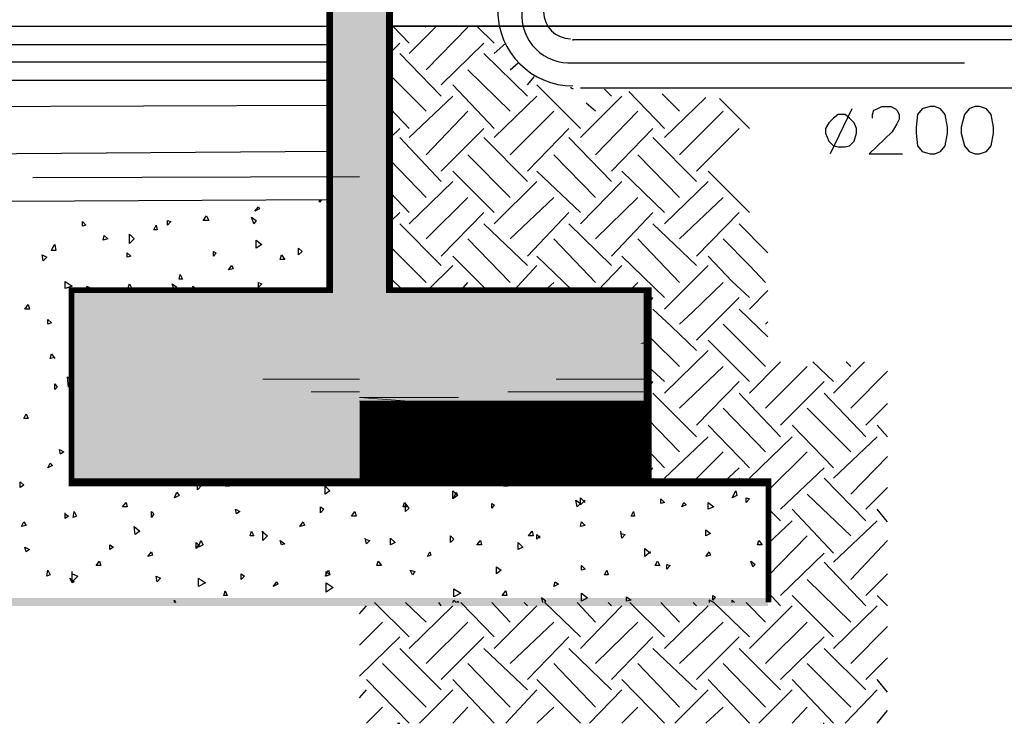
# Model space of a CAD drawing. Header units: millimetres. Extents: x -2765404 to 1548445, y -374876 to 1313256.
# Tile 60 of 77: x 48473 to 51035, y -80081 to -78250. Entities that reach past the tile are written whole.
import ezdxf

# ---------------------------------------------------------------- set-up
doc = ezdxf.new("R2010")
doc.units = ezdxf.units.MM
for name, color, linetype in [('PDF _PDF _CL', 2, 'Continuous'), ('PDF _PDF _HATCH', 7, 'Continuous'), ('PDF _PDF _RC-WALL', 6, 'Continuous'), ('PDF _PDF _SECTION', 7, 'Continuous'), ('PDF _PDF _wall', 7, 'Continuous')]:
    doc.layers.add(name, color=color, linetype=linetype)
doc.layers.add('PDF _PDF _PIPE500', color=7, linetype='Continuous', true_color=0x007eff)
doc.layers.add('PDF _PDF _text', color=7, linetype='Continuous', true_color=0x2c00b8)

msp = doc.modelspace()

# ---------------------------------------------------------------- linework, layer by layer
at = {"layer": 'PDF _PDF _CL', "lineweight": 25}
for points in [[(49914.2, -78362.5), (50932, -78362.5)], [(49357.4, -78658.9), (48507.2, -78661.9)]]:
    msp.add_lwpolyline(points, dxfattribs=at)
msp.add_arc((49903.7, -78238.3), 124.2, 175.5835, 274.4165, dxfattribs=at)
at = {"layer": 'PDF _PDF _HATCH', "color": 8, "lineweight": 25, "true_color": 0x7f7f7f}
for points in [[(49486.1, -78311.6), (49444.2, -78266.7)], [(49486.1, -78338.5), (49557.9, -78266.7)], [(49531, -78269.7), (49525, -78266.7)], [(49531, -78380.5), (49638.8, -78269.7)], [(49707.6, -78311.6), (49662.7, -78266.7)], [(49438.2, -78335.5), (49462.1, -78311.6)], [(49569.9, -78419.4), (49680.7, -78311.6)], [(49707.6, -78338.5), (49737.6, -78311.6)], [(49569.9, -78449.3), (49462.1, -78338.5)], [(49794.4, -78449.3), (49680.7, -78338.5)], [(49749.5, -78380.5), (49770.5, -78362.5)], [(49749.5, -78488.2), (49638.8, -78380.5)], [(49531, -78488.2), (49438.2, -78395.4)], [(49794.4, -78419.4), (49812.4, -78398.4)], [(49707.6, -78533.1), (49599.9, -78419.4)], [(49932.1, -78533.1), (49818.4, -78419.4)], [(49914.2, -78431.3), (49908.2, -78428.4), (49908.2, -78425.4)], [(50013, -78449.3), (49995, -78431.3)], [(50150.7, -78533.1), (50057.9, -78437.3)], [(49486.1, -78557.1), (49599.9, -78449.3)], [(49707.6, -78557.1), (49818.4, -78449.3)], [(49932.1, -78557.1), (50039.9, -78449.3)], [(50189.6, -78488.2), (50144.7, -78443.3)], [(50150.7, -78557.1), (50258.5, -78452.3)], [(50372.2, -78533.1), (50294.4, -78455.3)], [(49486.1, -78533.1), (49438.2, -78482.2)], [(49531, -78602), (49638.8, -78488.2)], [(49749.5, -78602), (49863.3, -78488.2)], [(49971.1, -78488.2), (49947.1, -78467.3)], [(49971.1, -78602), (50081.8, -78488.2)], [(50189.6, -78602), (50303.4, -78488.2)], [(49438.2, -78557.1), (49462.1, -78533.1)], [(49569.9, -78643.9), (49680.7, -78533.1)], [(49794.4, -78643.9), (49902.2, -78533.1)], [(50013, -78643.9), (50120.7, -78533.1)], [(50234.5, -78643.9), (50345.3, -78533.1)], [(49569.9, -78670.8), (49462.1, -78557.1)], [(49794.4, -78670.8), (49680.7, -78557.1)], [(50013, -78670.8), (49902.2, -78557.1)], [(50234.5, -78670.8), (50120.7, -78557.1)], [(49531, -78712.7), (49438.2, -78616.9)], [(49749.5, -78712.7), (49638.8, -78602)], [(49971.1, -78712.7), (49863.3, -78602)], [(50189.6, -78712.7), (50081.8, -78602)], [(49707.6, -78751.7), (49599.9, -78643.9)], [(49932.1, -78751.7), (49818.4, -78643.9)], [(50150.7, -78751.7), (50039.9, -78643.9)], [(50372.2, -78751.7), (50264.4, -78643.9)], [(49486.1, -78781.6), (49599.9, -78670.8)], [(49707.6, -78781.6), (49818.4, -78670.8)], [(49932.1, -78781.6), (50039.9, -78670.8)], [(50150.7, -78781.6), (50264.4, -78670.8)], [(49219.7, -78718.7), (49219.7, -78718.7)], [(49258.6, -78718.7), (49252.6, -78724.7), (49252.6, -78718.7)], [(49486.1, -78751.7), (49438.2, -78700.8)], [(49531, -78820.5), (49638.8, -78712.7)], [(49749.5, -78820.5), (49863.3, -78712.7)], [(49971.1, -78820.5), (50081.8, -78712.7)], [(50189.6, -78820.5), (50303.4, -78712.7)], [(49438.2, -78775.6), (49462.1, -78751.7)], [(49569.9, -78865.4), (49680.7, -78751.7)], [(49794.4, -78865.4), (49902.2, -78751.7)], [(50013, -78865.4), (50120.7, -78751.7)], [(50234.5, -78865.4), (50345.3, -78751.7)], [(49569.9, -78889.4), (49462.1, -78781.6)], [(49794.4, -78889.4), (49680.7, -78781.6)], [(50013, -78889.4), (49902.2, -78781.6)], [(50234.5, -78889.4), (50120.7, -78781.6)], [(50420.1, -78856.4), (50414.1, -78850.5), (50345.3, -78781.6)], [(49749.5, -78934.3), (49638.8, -78820.5)], [(49971.1, -78934.3), (49863.3, -78820.5)], [(50189.6, -78934.3), (50081.8, -78820.5)], [(50414.1, -78934.3), (50372.2, -78889.4), (50303.4, -78820.5)], [(49531, -78934.3), (49438.2, -78841.5)], [(49689.7, -78955.2), (49599.9, -78865.4)], [(49911.2, -78955.2), (49818.4, -78865.4)], [(50150.7, -78973.2), (50039.9, -78865.4)], [(50372.2, -78973.2), (50327.3, -78931.3), (50264.4, -78865.4)], [(49534, -78955.2), (49599.9, -78889.4)], [(49758.5, -78955.2), (49818.4, -78889.4)], [(49977.1, -78955.2), (50039.9, -78889.4)], [(50150.7, -79003.1), (50264.4, -78889.4)], [(49471.1, -78955.2), (49438.2, -78922.3)], [(48650.9, -78955.2), (48647.9, -78943.3), (48659.8, -78949.2), (48656.9, -78955.2)], [(48761.6, -78949.2), (48752.6, -78955.2), (48758.6, -78937.3), (48764.6, -78949.2)], [(48923.3, -78955.2), (48923.3, -78943.3), (48938.3, -78955.2)], [(49620.8, -78955.2), (49638.8, -78934.3)], [(49839.3, -78955.2), (49863.3, -78934.3)], [(50060.9, -78955.2), (50081.8, -78934.3)], [(50189.6, -79042), (50222.5, -79012.1), (50303.4, -78934.3)], [(50108.8, -78991.2), (50120.7, -78973.2)], [(50234.5, -79084), (50345.3, -78973.2)], [(50372.2, -79003.1), (50420.1, -78955.2)], [(50234.5, -79110.9), (50168.6, -79048), (50120.7, -79003.1)], [(50420.1, -79075), (50345.3, -79003.1)], [(50414.1, -79152.8), (50303.4, -79042)], [(50414.1, -79042), (50420.1, -79036.1)], [(50189.6, -79152.8), (50117.8, -79081), (50108.8, -79069)], [(50372.2, -79191.7), (50264.4, -79084)], [(48564, -79128.9), (48552.1, -79131.9), (48555.1, -79119.9), (48564, -79131.9)], [(50150.7, -79221.7), (50264.4, -79110.9)], [(50150.7, -79191.7), (50108.8, -79152.8)], [(50189.6, -79260.6), (50303.4, -79152.8)], [(50372.2, -79221.7), (50453, -79140.8)], [(50414.1, -79260.6), (50521.9, -79152.8)], [(50590.7, -79191.7), (50536.9, -79140.8)], [(50590.7, -79221.7), (50671.6, -79140.8)], [(50635.7, -79152.8), (50623.7, -79140.8)], [(48609, -79197.7), (48600, -79206.7), (48597, -79179.8), (48609, -79188.7)], [(50635.7, -79260.6), (50731.5, -79164.8)], [(50108.8, -79209.7), (50120.7, -79191.7)], [(50234.5, -79305.5), (50345.3, -79191.7)], [(50453, -79305.5), (50566.8, -79191.7)], [(50234.5, -79335.4), (50120.7, -79221.7)], [(50453, -79335.4), (50345.3, -79221.7)], [(50674.6, -79335.4), (50566.8, -79221.7)], [(50674.6, -79305.5), (50731.5, -79248.6)], [(50414.1, -79374.3), (50303.4, -79260.6)], [(50635.7, -79374.3), (50521.9, -79260.6)], [(50189.6, -79374.3), (50108.8, -79290.5)], [(50372.2, -79416.3), (50264.4, -79305.5)], [(50590.7, -79416.3), (50483, -79305.5)], [(50731.5, -79335.4), (50704.5, -79305.5)], [(50150.7, -79443.2), (50264.4, -79335.4)], [(50372.2, -79443.2), (50483, -79335.4)], [(50590.7, -79443.2), (50704.5, -79335.4)], [(50150.7, -79416.3), (50108.8, -79371.3)], [(50222.5, -79455.2), (50303.4, -79374.3)], [(50420.1, -79476.1), (50521.9, -79374.3)], [(50635.7, -79485.1), (50731.5, -79386.3)], [(48609, -79452.2), (48603, -79455.2), (48603, -79437.2), (48609, -79440.2)], [(50108.8, -79431.2), (50120.7, -79416.3)], [(50303.4, -79455.2), (50345.3, -79416.3)], [(50453, -79524), (50566.8, -79416.3)], [(48704.7, -79455.2), (48695.8, -79461.2), (48695.8, -79455.2)], [(48704.7, -79455.2), (48704.7, -79455.2)], [(48914.3, -79455.2), (48914.3, -79455.2)], [(48914.3, -79455.2), (48920.3, -79455.2)], [(48938.3, -79455.2), (48947.2, -79461.2), (48935.3, -79473.1), (48935.3, -79455.2)], [(50132.7, -79455.2), (50120.7, -79443.2)], [(50357.2, -79455.2), (50345.3, -79443.2)], [(50674.6, -79554), (50566.8, -79443.2)], [(50635.7, -79592.9), (50521.9, -79485.1)], [(50674.6, -79524), (50731.5, -79467.1)], [(49944.1, -79500.1), (49932.1, -79512.1), (49932.1, -79494.1), (49944.1, -79506.1)], [(48591, -79536), (48600, -79542), (48591, -79548), (48591, -79533)], [(50453, -79554), (50420.1, -79521)], [(50590.7, -79637.8), (50483, -79524)], [(50731.5, -79557), (50704.5, -79524)], [(50420.1, -79613.8), (50483, -79554)], [(50590.7, -79661.7), (50704.5, -79554)], [(49102.9, -79580.9), (49117.9, -79592.9), (49105.9, -79604.9), (49105.9, -79580.9)], [(49827.4, -79592.9), (49818.4, -79601.9), (49818.4, -79589.9), (49827.4, -79598.9)], [(50036.9, -79586.9), (50048.9, -79589.9), (50039.9, -79598.9), (50036.9, -79580.9)], [(50420.1, -79697.7), (50521.9, -79592.9)], [(49372.3, -79601.9), (49384.3, -79604.9), (49375.3, -79613.8), (49372.3, -79598.9)], [(50635.7, -79706.6), (50731.5, -79604.9)], [(50114.8, -79634.8), (50099.8, -79646.8), (50099.8, -79625.8), (50114.8, -79637.8)], [(50453, -79748.5), (50566.8, -79637.8)], [(50674.6, -79775.5), (50566.8, -79661.7)], [(48609, -79691.7), (48623.9, -79697.7), (48609, -79712.6), (48609, -79685.7)], [(50674.6, -79748.5), (50731.5, -79691.7)], [(50635.7, -79817.4), (50521.9, -79706.6)], [(50453, -79775.5), (50420.1, -79739.6)], [(48875.4, -79766.5), (48875.4, -79760.5), (48878.4, -79766.5)], [(49486.1, -79856.3), (49396.3, -79766.5)], [(49531, -79817.4), (49477.1, -79766.5)], [(49569.9, -79775.5), (49563.9, -79766.5)], [(49599.9, -79766.5), (49602.8, -79760.5), (49608.8, -79766.5)], [(49611.8, -79766.5), (49611.8, -79763.5), (49614.8, -79766.5)], [(49707.6, -79856.3), (49620.8, -79766.5)], [(49749.5, -79817.4), (49701.6, -79766.5)], [(49794.4, -79775.5), (49785.5, -79766.5)], [(49932.1, -79856.3), (49839.3, -79766.5), (49842.3, -79763.5), (49830.4, -79754.5), (49833.4, -79766.5)], [(49971.1, -79817.4), (49923.2, -79766.5)], [(50013, -79775.5), (50004, -79766.5)], [(50150.7, -79856.3), (50060.9, -79766.5)], [(50189.6, -79817.4), (50141.7, -79766.5)], [(50234.5, -79775.5), (50225.5, -79766.5)], [(50372.2, -79856.3), (50279.4, -79766.5), (50267.4, -79760.5), (50267.4, -79766.5)], [(50327.3, -79766.5), (50327.3, -79760.5), (50333.3, -79766.5)], [(50414.1, -79817.4), (50363.2, -79766.5)], [(50590.7, -79856.3), (50483, -79748.5)], [(50731.5, -79775.5), (50704.5, -79748.5)], [(49357.4, -79796.4), (49375.3, -79775.5)], [(49486.1, -79886.3), (49599.9, -79775.5)], [(49707.6, -79886.3), (49818.4, -79775.5)], [(49932.1, -79886.3), (50039.9, -79775.5)], [(50150.7, -79886.3), (50264.4, -79775.5)], [(50372.2, -79886.3), (50483, -79775.5)], [(50590.7, -79886.3), (50704.5, -79775.5)], [(49357.4, -79877.3), (49417.2, -79817.4)], [(49531, -79925.2), (49638.8, -79817.4)], [(49749.5, -79925.2), (49863.3, -79817.4)], [(49971.1, -79925.2), (50081.8, -79817.4)], [(50189.6, -79925.2), (50303.4, -79817.4)], [(50414.1, -79925.2), (50521.9, -79817.4)], [(50635.7, -79925.2), (50731.5, -79829.4)], [(49357.4, -79958.1), (49462.1, -79856.3)], [(49569.9, -79967.1), (49680.7, -79856.3)], [(49794.4, -79967.1), (49902.2, -79856.3)], [(50013, -79967.1), (50120.7, -79856.3)], [(50234.5, -79967.1), (50345.3, -79856.3)], [(50453, -79967.1), (50566.8, -79856.3)], [(49569.9, -79994), (49462.1, -79886.3)], [(49794.4, -79994), (49680.7, -79886.3)], [(50013, -79994), (49902.2, -79886.3)], [(50234.5, -79994), (50120.7, -79886.3)], [(50453, -79994), (50345.3, -79886.3)], [(50674.6, -79994), (50566.8, -79886.3)], [(49531, -80038.9), (49417.2, -79925.2)], [(49749.5, -80038.9), (49638.8, -79925.2)], [(49971.1, -80038.9), (49863.3, -79925.2)], [(50189.6, -80038.9), (50081.8, -79925.2)], [(50414.1, -80038.9), (50303.4, -79925.2)], [(50635.7, -80038.9), (50521.9, -79925.2)], [(50674.6, -79967.1), (50731.5, -79910.2)], [(49486.1, -80080.8), (49375.3, -79967.1)], [(49707.6, -80080.8), (49599.9, -79967.1)], [(49932.1, -80080.8), (49818.4, -79967.1)], [(50150.7, -80080.8), (50039.9, -79967.1)], [(50372.2, -80080.8), (50264.4, -79967.1)], [(50590.7, -80080.8), (50483, -79967.1)], [(50731.5, -80000), (50704.5, -79967.1)], [(49357.4, -80015), (49375.3, -79994)], [(49513, -80080.8), (49599.9, -79994)], [(49737.6, -80080.8), (49818.4, -79994)], [(49956.1, -80080.8), (50039.9, -79994)], [(50177.6, -80080.8), (50264.4, -79994)], [(50396.2, -80080.8), (50483, -79994)], [(50620.7, -80080.8), (50704.5, -79994)], [(49375.3, -80080.8), (49417.2, -80038.9)], [(49599.9, -80080.8), (49638.8, -80038.9)], [(49818.4, -80080.8), (49863.3, -80038.9)], [(50039.9, -80080.8), (50081.8, -80038.9)], [(50258.5, -80080.8), (50303.4, -80038.9)], [(50483, -80080.8), (50521.9, -80038.9)], [(50704.5, -80080.8), (50731.5, -80047.9)], [(49456.2, -80080.8), (49462.1, -80080.8)], [(49680.7, -80080.8), (49680.7, -80080.8)], [(49902.2, -80080.8), (49902.2, -80080.8)], [(50120.7, -80080.8), (50120.7, -80080.8)], [(50345.3, -80080.8), (50345.3, -80080.8)], [(50563.8, -80080.8), (50566.8, -80080.8)]]:
    msp.add_lwpolyline(points, dxfattribs=at)
at = {"layer": 'PDF _PDF _HATCH', "color": 254, "lineweight": 0, "true_color": 0xdcdcdc}
for points in [[(49357.4, -78658.9), (49279.5, -78658.9), (49357.4, -78658.9)], [(49357.4, -79185.7), (49105.9, -79185.7), (49357.4, -79185.7)], [(50108.8, -79185.7), (49869.3, -79185.7), (50108.8, -79185.7)], [(49357.4, -79218.7), (49231.6, -79218.7), (49357.4, -79218.7)], [(49357.4, -79233.6), (49614.8, -79233.6), (49357.4, -79233.6)], [(49357.4, -79233.6), (49357.4, -79233.6)], [(49357.4, -79233.6), (49357.4, -79233.6)], [(49486.1, -79242.6), (49357.4, -79233.6), (49486.1, -79242.6)], [(50108.8, -79218.7), (49743.5, -79218.7), (50108.8, -79218.7)], [(49357.4, -79242.6), (49486.1, -79242.6), (49357.4, -79242.6)], [(49486.1, -79242.6), (49486.1, -79242.6)], [(49486.1, -79242.6), (50108.8, -79242.6), (49486.1, -79242.6)]]:
    msp.add_lwpolyline(points, dxfattribs=at)
at = {"layer": 'PDF _PDF _HATCH', "color": 8, "lineweight": 25, "true_color": 0x7f7f7f}
for points in [[(49093.9, -78736.7), (49096.9, -78742.7), (49084.9, -78748.7)], [(48857.4, -78772.6), (48866.4, -78775.6), (48857.4, -78784.6)], [(48959.2, -78760.6), (48965.2, -78772.6), (48950.2, -78772.6)], [(49076, -78763.6), (49087.9, -78772.6), (49081.9, -78781.6)], [(48635.9, -78775.6), (48644.9, -78784.6), (48635.9, -78787.6)], [(48827.5, -78784.6), (48830.5, -78796.6), (48821.5, -78796.6)], [(48692.8, -78811.5), (48701.8, -78820.5), (48689.8, -78823.5)], [(48770.6, -78820.5), (48758.6, -78832.5), (48758.6, -78808.5)], [(49102.9, -78835.5), (49087.9, -78844.5), (49087.9, -78823.5)], [(48558.1, -78850.5), (48555.1, -78850.5), (48558.1, -78844.5), (48564, -78835.5), (48567, -78850.5)], [(49198.7, -78844.5), (49207.7, -78853.4), (49198.7, -78862.4)], [(48531.1, -78862.4), (48543.1, -78868.4), (48534.1, -78877.4)], [(48752.6, -78856.4), (48761.6, -78865.4), (48752.6, -78868.4)], [(48977.2, -78853.4), (48983.2, -78856.4), (48977.2, -78865.4)], [(49153.8, -78862.4), (49162.8, -78874.4), (49150.8, -78874.4)], [(49025.1, -78889.4), (49028.1, -78898.4), (49016.1, -78901.3)], [(48890.4, -78913.3), (48896.3, -78925.3), (48887.4, -78925.3)], [(48609, -78943.3), (48591, -78949.2), (48591, -78931.3)], [(48869.4, -78937.3), (48881.4, -78946.3), (48875.4, -78955.2)], [(49093.9, -78934.3), (49102.9, -78937.3), (49093.9, -78946.3)], [(48495.2, -78991.2), (48498.2, -79003.1), (48486.2, -79003.1)], [(48546.1, -79030.1), (48555.1, -79039.1), (48546.1, -79042)], [(48564, -79197.7), (48570, -79206.7), (48564, -79212.7)], [(48489.2, -79275.6), (48495.2, -79287.5), (48483.2, -79287.5)], [(48576, -79368.4), (48588, -79374.3), (48579, -79380.3)], [(48552.1, -79404.3), (48558.1, -79410.3), (48546.1, -79416.3)], [(48474.2, -79452.2), (48483.2, -79461.2), (48474.2, -79467.1)], [(49013.1, -79455.2), (49019.1, -79464.2), (49007.1, -79464.2)], [(49279.5, -79476.1), (49267.6, -79485.1), (49267.6, -79464.2)], [(49740.6, -79455.2), (49743.5, -79464.2), (49731.6, -79464.2)], [(48881.4, -79479.1), (48887.4, -79488.1), (48875.4, -79494.1)], [(49611.8, -79488.1), (49599.9, -79497.1), (49599.9, -79476.1)], [(49608.8, -79479.1), (49611.8, -79488.1), (49602.8, -79494.1)], [(50336.3, -79476.1), (50339.3, -79488.1), (50327.3, -79494.1)], [(48749.7, -79506.1), (48752.6, -79518), (48740.7, -79518)], [(49474.1, -79506.1), (49483.1, -79518), (49471.1, -79518)], [(49477.1, -79512.1), (49486.1, -79521), (49477.1, -79530)], [(49701.6, -79509.1), (49707.6, -79512.1), (49701.6, -79521)], [(49920.2, -79500.1), (49932.1, -79509.1), (49923.2, -79518)], [(50141.7, -79497.1), (50150.7, -79506.1), (50141.7, -79509.1)], [(50201.6, -79506.1), (50207.6, -79512.1), (50195.6, -79518)], [(50279.4, -79518), (50264.4, -79524), (50264.4, -79506.1)], [(50363.2, -79494.1), (50372.2, -79497.1), (50363.2, -79506.1)], [(48614.9, -79530), (48620.9, -79542), (48611.9, -79545)], [(48815.5, -79530), (48821.5, -79536), (48815.5, -79545)], [(49034.1, -79524), (49046, -79530), (49037, -79536)], [(49255.6, -79518), (49264.6, -79524), (49255.6, -79533)], [(49345.4, -79530), (49348.4, -79542), (49336.4, -79542)], [(50069.9, -79530), (50072.8, -79542), (50063.9, -79542)], [(48483.2, -79557), (48489.2, -79565.9), (48477.2, -79568.9)], [(49210.7, -79557), (49213.7, -79565.9), (49201.7, -79568.9)], [(49935.1, -79557), (49944.1, -79565.9), (49932.1, -79568.9)], [(48785.6, -79580.9), (48773.6, -79589.9), (48770.6, -79568.9)], [(49076, -79580.9), (49081.9, -79592.9), (49073, -79592.9)], [(49593.9, -79592.9), (49602.8, -79601.9), (49593.9, -79610.8)], [(49806.4, -79580.9), (49809.4, -79592.9), (49797.4, -79592.9)], [(50258.5, -79577.9), (50270.4, -79586.9), (50258.5, -79592.9)], [(48707.7, -79616.8), (48716.7, -79622.8), (48707.7, -79628.8)], [(48932.3, -79610.8), (48938.3, -79616.8), (48932.3, -79625.8)], [(48944.2, -79604.9), (48950.2, -79616.8), (48938.3, -79622.8)], [(49150.8, -79604.9), (49162.8, -79613.8), (49153.8, -79616.8)], [(49450.2, -79610.8), (49438.2, -79616.8), (49438.2, -79598.9)], [(49671.7, -79604.9), (49674.7, -79616.8), (49662.7, -79616.8)], [(49782.5, -79622.8), (49770.5, -79628.8), (49770.5, -79610.8)], [(50396.2, -79604.9), (50405.1, -79616.8), (50393.2, -79616.8)], [(48486.2, -79622.8), (48498.2, -79628.8), (48489.2, -79634.8)], [(48815.5, -79634.8), (48818.5, -79643.8), (48806.5, -79646.8)], [(49540, -79634.8), (49543, -79643.8), (49534, -79646.8)], [(50267.4, -79634.8), (50270.4, -79643.8), (50258.5, -79646.8)], [(48680.8, -79658.7), (48683.8, -79670.7), (48671.8, -79670.7)], [(49405.3, -79658.7), (49414.2, -79670.7), (49402.3, -79670.7)], [(50132.7, -79658.7), (50138.7, -79670.7), (50126.7, -79670.7)], [(50156.7, -79667.7), (50165.7, -79670.7), (50156.7, -79679.7)], [(50375.2, -79658.7), (50387.2, -79667.7), (50381.2, -79673.7)], [(48546.1, -79682.7), (48552.1, -79694.7), (48543.1, -79697.7)], [(49049, -79691.7), (49058, -79697.7), (49049, -79706.6)], [(49276.5, -79682.7), (49279.5, -79694.7), (49267.6, -79697.7)], [(49270.5, -79685.7), (49279.5, -79694.7), (49270.5, -79697.7)], [(49489.1, -79682.7), (49501.1, -79685.7), (49495.1, -79694.7)], [(49713.6, -79673.7), (49725.6, -79682.7), (49713.6, -79691.7)], [(49935.1, -79670.7), (49944.1, -79679.7), (49935.1, -79682.7)], [(50001, -79682.7), (50004, -79694.7), (49995, -79694.7)], [(48603, -79703.6), (48614.9, -79712.6), (48609, -79715.6)], [(48827.5, -79697.7), (48839.5, -79703.6), (48830.5, -79712.6)], [(48956.2, -79715.6), (48938.3, -79724.6), (48938.3, -79703.6)], [(49141.8, -79712.6), (49144.8, -79718.6), (49132.8, -79724.6)], [(49288.5, -79727.6), (49270.5, -79739.6), (49270.5, -79715.6)], [(49866.3, -79712.6), (49875.3, -79718.6), (49863.3, -79724.6)], [(49007.1, -79736.6), (49013.1, -79748.5), (49004.1, -79748.5)], [(49620.8, -79742.6), (49602.8, -79751.5), (49602.8, -79730.6)], [(49737.6, -79736.6), (49740.6, -79748.5), (49728.6, -79748.5)], [(49950.1, -79754.5), (49935.1, -79763.5), (49935.1, -79742.6)], [(50051.9, -79751.5), (50063.9, -79760.5), (50051.9, -79763.5)], [(50276.4, -79748.5), (50282.4, -79751.5), (50276.4, -79760.5)]]:
    msp.add_lwpolyline(points, close=True, dxfattribs=at)
at = {"layer": 'PDF _PDF _HATCH', "color": 254, "lineweight": 0, "true_color": 0xdcdcdc, "const_width": 751.4}
msp.add_lwpolyline([(49733.1, -79242.6), (49733.1, -79329.4), (49733.1, -79455.2)], dxfattribs=at)
at = {"layer": 'PDF _PDF _HATCH', "color": 254, "true_color": 0xdcdcdc, "transparency": 33554559}
for points in [[(49357.4, -77853.6), (49279.5, -77853.6), (49357.4, -78658.9)], [(49279.5, -77853.6), (49357.4, -78658.9), (49279.5, -78658.9)], [(49438.2, -77853.6), (49357.4, -77853.6), (49438.2, -78658.9)], [(49357.4, -77853.6), (49438.2, -78658.9), (49357.4, -78658.9)], [(49357.4, -78658.9), (49279.5, -78658.9), (49279.5, -78658.9)], [(49357.4, -78658.9), (49279.5, -78658.9), (49357.4, -78955.2)], [(49279.5, -78658.9), (49357.4, -78955.2), (49279.5, -78955.2)], [(49438.2, -78658.9), (49357.4, -78658.9), (49438.2, -78955.2)], [(49357.4, -78658.9), (49438.2, -78955.2), (49357.4, -78955.2)], [(48677.8, -78955.2), (48609, -78955.2), (48773.6, -79027.1)], [(48609, -78955.2), (48773.6, -79027.1), (48609, -79027.1)], [(49357.4, -78955.2), (48677.8, -78955.2), (49357.4, -79027.1)], [(48677.8, -78955.2), (49357.4, -79027.1), (48773.6, -79027.1)], [(50108.8, -78955.2), (49357.4, -78955.2), (50108.8, -79084)], [(49357.4, -78955.2), (50108.8, -79084), (49357.4, -79084)], [(48773.6, -79027.1), (48609, -79027.1), (48866.4, -79084)], [(48609, -79027.1), (48866.4, -79084), (48609, -79084)], [(49357.4, -79027.1), (48773.6, -79027.1), (49357.4, -79084)], [(48773.6, -79027.1), (49357.4, -79084), (48866.4, -79084)], [(48866.4, -79084), (48609, -79084), (48881.4, -79092.9)], [(48609, -79084), (48881.4, -79092.9), (48609, -79092.9)], [(48881.4, -79092.9), (48609, -79092.9), (48983.2, -79140.8)], [(48609, -79092.9), (48983.2, -79140.8), (48609, -79140.8)], [(49357.4, -79084), (48866.4, -79084), (49357.4, -79092.9)], [(48866.4, -79084), (49357.4, -79092.9), (48881.4, -79092.9)], [(49357.4, -79092.9), (48881.4, -79092.9), (49357.4, -79140.8)], [(48881.4, -79092.9), (49357.4, -79140.8), (48983.2, -79140.8)], [(50108.8, -79084), (49357.4, -79084), (49992, -79140.8)], [(49357.4, -79084), (49992, -79140.8), (49357.4, -79140.8)], [(50087.8, -79092.9), (50108.8, -79140.8), (49992, -79140.8)], [(50108.8, -79084), (50108.8, -79092.9), (50087.8, -79092.9)], [(50108.8, -79092.9), (50087.8, -79092.9), (50108.8, -79140.8)], [(48983.2, -79140.8), (48609, -79140.8), (48995.1, -79143.8)], [(48609, -79140.8), (48995.1, -79143.8), (48609, -79143.8)], [(48995.1, -79143.8), (48609, -79143.8), (49105.9, -79185.7)], [(48609, -79143.8), (49105.9, -79185.7), (48609, -79185.7)], [(49357.4, -79140.8), (48983.2, -79140.8), (49357.4, -79143.8)], [(48983.2, -79140.8), (49357.4, -79143.8), (48995.1, -79143.8)], [(49357.4, -79143.8), (48995.1, -79143.8), (49357.4, -79185.7)], [(48995.1, -79143.8), (49357.4, -79185.7), (49105.9, -79185.7)], [(49992, -79140.8), (49357.4, -79140.8), (49977.1, -79143.8)], [(49357.4, -79140.8), (49977.1, -79143.8), (49357.4, -79143.8)], [(49977.1, -79143.8), (49357.4, -79143.8), (49869.3, -79185.7)], [(49357.4, -79143.8), (49869.3, -79185.7), (49357.4, -79185.7)], [(49977.1, -79143.8), (50108.8, -79185.7), (49869.3, -79185.7)], [(49992, -79140.8), (50108.8, -79143.8), (49977.1, -79143.8)], [(50108.8, -79143.8), (49977.1, -79143.8), (50108.8, -79185.7)], [(50108.8, -79140.8), (49992, -79140.8), (50108.8, -79143.8)], [(48609, -79185.7), (48609, -79185.7), (49114.9, -79185.7)], [(48609, -79185.7), (49114.9, -79185.7), (49105.9, -79185.7)], [(49114.9, -79185.7), (48609, -79185.7), (49231.6, -79218.7)], [(48609, -79185.7), (49231.6, -79218.7), (48609, -79218.7)], [(49105.9, -79185.7), (49357.4, -79185.7), (49114.9, -79185.7)], [(49357.4, -79185.7), (49114.9, -79185.7), (49357.4, -79218.7)], [(49114.9, -79185.7), (49357.4, -79218.7), (49231.6, -79218.7)], [(49357.4, -79185.7), (49357.4, -79185.7), (49857.3, -79185.7)], [(49357.4, -79185.7), (49857.3, -79185.7), (49869.3, -79185.7)], [(49857.3, -79185.7), (49357.4, -79185.7), (49743.5, -79218.7)], [(49357.4, -79185.7), (49743.5, -79218.7), (49357.4, -79218.7)], [(49857.3, -79185.7), (50108.8, -79218.7), (49743.5, -79218.7)], [(49869.3, -79185.7), (50108.8, -79185.7), (49857.3, -79185.7)], [(50108.8, -79185.7), (49857.3, -79185.7), (50108.8, -79218.7)], [(48609, -79218.7), (48609, -79218.7), (49234.6, -79218.7)], [(48609, -79218.7), (49234.6, -79218.7), (49231.6, -79218.7)], [(49234.6, -79218.7), (48609, -79218.7), (49357.4, -79233.6)], [(48609, -79218.7), (49357.4, -79233.6), (48609, -79233.6)], [(49357.4, -79233.6), (48609, -79233.6), (49357.4, -79455.2)], [(48609, -79233.6), (49357.4, -79455.2), (48609, -79455.2)], [(49231.6, -79218.7), (49357.4, -79218.7), (49234.6, -79218.7)], [(49234.6, -79218.7), (49234.6, -79218.7), (49357.4, -79233.6)], [(49234.6, -79218.7), (49357.4, -79233.6), (49357.4, -79218.7)], [(49357.4, -79218.7), (49357.4, -79218.7), (49737.6, -79218.7)], [(49357.4, -79218.7), (49737.6, -79218.7), (49743.5, -79218.7)], [(49737.6, -79218.7), (49357.4, -79218.7), (49614.8, -79233.6)], [(49357.4, -79218.7), (49614.8, -79233.6), (49357.4, -79233.6)], [(49614.8, -79233.6), (49357.4, -79233.6), (49357.4, -79233.6)], [(49357.4, -79233.6), (49357.4, -79233.6), (49486.1, -79242.6)], [(49357.4, -79233.6), (49486.1, -79242.6), (49614.8, -79233.6)], [(49357.4, -79233.6), (49486.1, -79242.6), (49357.4, -79242.6)], [(49614.8, -79233.6), (50108.8, -79242.6), (49486.1, -79242.6)], [(49737.6, -79218.7), (50108.8, -79233.6), (49614.8, -79233.6)], [(50108.8, -79233.6), (49614.8, -79233.6), (50108.8, -79242.6)], [(49743.5, -79218.7), (50108.8, -79218.7), (49737.6, -79218.7)], [(50108.8, -79218.7), (49737.6, -79218.7), (50108.8, -79233.6)], [(49486.1, -79242.6), (49357.4, -79242.6), (49357.4, -79242.6)], [(50108.8, -79242.6), (49486.1, -79242.6), (49486.1, -79242.6)]]:
    msp.add_solid(points, dxfattribs=at)
at = {"layer": 'PDF _PDF _PIPE500', "lineweight": 25}
for points in [[(52710.3, -78302.6), (49911.2, -78302.6), (49914.2, -78302.6)], [(52647.4, -79081), (52647.4, -78428.4), (49932.1, -78428.4)], [(49279.5, -78593), (46833.7, -78611)], [(49279.5, -78718.7), (46953.5, -78730.7)]]:
    msp.add_lwpolyline(points, dxfattribs=at)
for centre, radius, start, end in [((49912.7, -78226.3), 196.1, 180, 270), ((49906.7, -78229.3), 70.4, 180.0002, 269.9998)]:
    msp.add_arc(centre, radius, start, end, dxfattribs=at)
at = {"layer": 'PDF _PDF _RC-WALL', "lineweight": 0}
msp.add_lwpolyline([(50107.3, -79329.4, 21, 21, 0), (50107.3, -78953.7, 15, 15, 0), (49435.2, -78953.7, 18, 18, 0), (49435.2, -77855.1, 21, 21, 0), (49279.5, -77855.1, 18, 18, 0), (49279.5, -78953.7, 15, 15, 0), (48607.5, -78953.7, 15, 15, 0), (48607.5, -79453.7, 21, 21, 0), (50107.3, -79453.7, 21, 21, 0)], format="xyseb", close=True, dxfattribs=at)
at = {"layer": 'PDF _PDF _RC-WALL', "lineweight": 25}
msp.add_lwpolyline([(49279.5, -78473.3), (46854.7, -78482.2)], dxfattribs=at)
at = {"layer": 'PDF _PDF _RC-WALL', "lineweight": 0}
msp.add_lwpolyline([(50108.8, -79453.7, 21, 21, 0), (50421.6, -79453.7, 15, 15, 0), (50421.6, -79766.5, 0, 0, 0)], format="xyseb", dxfattribs=at)
at = {"layer": 'PDF _PDF _RC-WALL', "transparency": 33554559}
for points in [[(50420.1, -79775.5), (50420.1, -79754.5), (46854.7, -79775.5)], [(50420.1, -79754.5), (46854.7, -79775.5), (46854.7, -79754.5)]]:
    msp.add_solid(points, dxfattribs=at)
at = {"layer": 'PDF _PDF _SECTION', "lineweight": 25}
for points in [[(46854.7, -78266.7), (49279.5, -78266.7)], [(46854.7, -78314.6), (49279.5, -78314.6)], [(46854.7, -78359.5), (49279.5, -78359.5)], [(46854.7, -78407.4), (49279.5, -78407.4)]]:
    msp.add_lwpolyline(points, dxfattribs=at)
at = {"layer": 'PDF _PDF _text', "lineweight": 25}
for points in [[(50638.6, -78482.2), (50581.8, -78599)], [(50692.5, -78506.2), (50692.5, -78497.2), (50695.5, -78485.2), (50704.5, -78482.2), (50716.5, -78476.2), (50740.4, -78476.2), (50752.4, -78482.2), (50755.4, -78485.2), (50761.4, -78497.2), (50761.4, -78509.2), (50755.4, -78521.2), (50743.4, -78542.1), (50683.6, -78599), (50770.4, -78599)]]:
    msp.add_lwpolyline(points, dxfattribs=at)
for points in [[(50842.2, -78476.2), (50821.3, -78482.2), (50809.3, -78497.2), (50806.3, -78530.1), (50806.3, -78545.1), (50809.3, -78578), (50821.3, -78593), (50842.2, -78599), (50854.2, -78599), (50869.2, -78593), (50881.1, -78578), (50887.1, -78545.1), (50887.1, -78530.1), (50881.1, -78497.2), (50869.2, -78482.2), (50854.2, -78476.2)], [(50959, -78476.2), (50944, -78482.2), (50932, -78497.2), (50923, -78530.1), (50923, -78545.1), (50932, -78578), (50944, -78593), (50959, -78599), (50970.9, -78599), (50988.9, -78593), (51000.9, -78578), (51006.9, -78545.1), (51006.9, -78530.1), (51000.9, -78497.2), (50988.9, -78482.2), (50970.9, -78476.2)], [(50602.7, -78497.2), (50590.7, -78506.2), (50578.8, -78518.2), (50569.8, -78533.1), (50569.8, -78545.1), (50578.8, -78566.1), (50590.7, -78578), (50602.7, -78581), (50620.7, -78581), (50632.7, -78578), (50644.6, -78566.1), (50650.6, -78545.1), (50650.6, -78533.1), (50644.6, -78518.2), (50632.7, -78506.2), (50620.7, -78497.2)]]:
    msp.add_lwpolyline(points, close=True, dxfattribs=at)
at = {"layer": 'PDF _PDF _wall', "lineweight": 35}
msp.add_lwpolyline([(49438.2, -78266.7), (52659.4, -78266.7)], dxfattribs=at)

doc.saveas('drawing.dxf')
